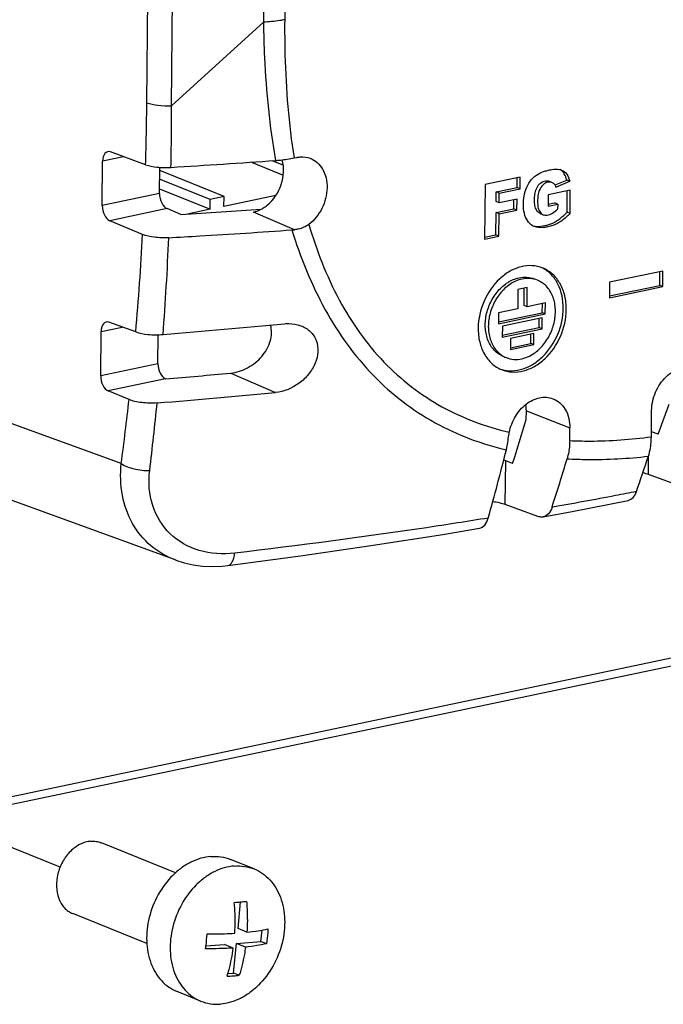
# Model space of a CAD drawing. Header units: millimetres. Extents: x -3986 to -2796, y 1863 to 2704.
# Tile 4 of 27: x -3441 to -3419, y 2185 to 2220. Entities that reach past the tile are written whole.
import ezdxf

# ---------------------------------------------------------------- set-up
doc = ezdxf.new("R2010")
doc.units = ezdxf.units.MM
doc.header["$LTSCALE"] = 65.395
doc.linetypes.add('DASHED', pattern=[0.2, 0.1, -0.1])
doc.layers.get('0').update_dxf_attribs({"linetype": 'CONTINUOUS'})
for name, color, linetype in [('CASE-RN07W-SHAPE', 7, 'CONTINUOUS'), ('ISO7045-M3X8-4_8-SHAPE', 7, 'CONTINUOUS'), ('TERMINAL_BLOCK_AG-SHAPE', 7, 'CONTINUOUS')]:
    doc.layers.add(name, color=color, linetype=linetype)

msp = doc.modelspace()

# ---------------------------------------------------------------- linework, layer by layer
at = {"color": 7, "linetype": 'DASHED'}
msp.add_line((-3439.889296, 2190.332352), (-3456.818716, 2197.191282), dxfattribs=at)
at = {"layer": 'CASE-RN07W-SHAPE', "color": 7, "linetype": 'Continuous'}
for p, q in [((-3436.820454, 2217.365564), (-3436.414038, 2262.496601)), ((-3435.946745, 2217.259191), (-3435.54033, 2262.390228)), ((-3432.342597, 2259.72916), (-3432.69847, 2220.210634)), ((-3431.59103, 2259.818748), (-3431.946903, 2220.300221)), ((-3435.946745, 2217.259191), (-3432.69847, 2220.210634)), ((-3455.763586, 2189.857878), (-3322.751106, 2217.796237)), ((-3456.0355, 2189.525125), (-3323.02302, 2217.463484)), ((-3437.642372, 2215.454035), (-3438.381562, 2215.298773)), ((-3436.863835, 2215.170998), (-3438.108137, 2215.623363)), ((-3431.61394, 2215.410691), (-3431.522675, 2215.429861)), ((-3438.395699, 2213.728831), (-3438.381562, 2215.298773)), ((-3436.371288, 2214.154045), (-3436.362946, 2215.080399)), ((-3422.227692, 2215.004698), (-3422.159756, 2214.984117)), ((-3423.618761, 2214.7351), (-3424.861399, 2214.474093)), ((-3423.72972, 2214.362549), (-3423.726569, 2214.712456)), ((-3423.622507, 2214.319112), (-3423.618761, 2214.7351)), ((-3422.388878, 2214.458739), (-3421.978608, 2214.631713)), ((-3421.871395, 2214.588276), (-3421.978608, 2214.631713)), ((-3424.861399, 2214.474093), (-3424.878826, 2212.538902)), ((-3424.467538, 2214.207575), (-3423.72972, 2214.362549)), ((-3424.360326, 2214.164138), (-3423.622507, 2214.319112)), ((-3423.622507, 2214.319112), (-3423.72972, 2214.362549)), ((-3421.852046, 2214.27613), (-3422.628686, 2214.113002)), ((-3422.499533, 2214.544819), (-3422.606746, 2214.588256)), ((-3422.357147, 2214.383478), (-3421.871395, 2214.588276)), ((-3421.859477, 2213.450912), (-3421.852046, 2214.27613)), ((-3436.371288, 2214.154045), (-3438.395699, 2213.728831)), ((-3424.470582, 2213.86964), (-3424.467538, 2214.207575)), ((-3424.360326, 2214.164138), (-3424.467538, 2214.207575)), ((-3424.363369, 2213.826203), (-3424.360326, 2214.164138)), ((-3423.733188, 2213.958568), (-3424.363369, 2213.826203)), ((-3423.84392, 2213.611236), (-3423.840996, 2213.935924)), ((-3423.736707, 2213.567799), (-3423.733188, 2213.958568)), ((-3422.628686, 2214.113002), (-3422.632314, 2213.710184)), ((-3421.96669, 2213.494349), (-3421.959853, 2214.253486)), ((-3436.105607, 2213.618664), (-3438.130018, 2213.19345)), ((-3435.617528, 2213.41442), (-3436.105607, 2213.618664)), ((-3424.474101, 2213.478871), (-3423.84392, 2213.611236)), ((-3424.363369, 2213.826203), (-3424.470582, 2213.86964)), ((-3424.366888, 2213.435434), (-3423.736707, 2213.567799)), ((-3423.736707, 2213.567799), (-3423.84392, 2213.611236)), ((-3422.632314, 2213.710184), (-3422.296124, 2213.780798)), ((-3422.631719, 2213.776265), (-3422.403337, 2213.824235)), ((-3422.296124, 2213.780798), (-3422.403337, 2213.824235)), ((-3422.296124, 2213.780798), (-3422.297761, 2213.599008)), ((-3431.601792, 2212.873766), (-3433.046511, 2213.499711)), ((-3424.481219, 2212.688373), (-3424.474101, 2213.478871)), ((-3424.366888, 2213.435434), (-3424.474101, 2213.478871)), ((-3424.374006, 2212.644936), (-3424.366888, 2213.435434)), ((-3422.91434, 2213.448857), (-3422.807127, 2213.40542)), ((-3421.859477, 2213.450912), (-3421.96669, 2213.494349)), ((-3436.968322, 2212.70732), (-3438.130018, 2213.19345)), ((-3424.878826, 2212.538902), (-3424.374006, 2212.644936)), ((-3424.878231, 2212.604983), (-3424.481219, 2212.688373)), ((-3424.374006, 2212.644936), (-3424.481219, 2212.688373)), ((-3418.5738, 2211.409719), (-3420.460057, 2211.013524)), ((-3418.685942, 2210.905778), (-3418.681607, 2211.387075)), ((-3418.578729, 2210.862341), (-3418.5738, 2211.409719)), ((-3423.373084, 2210.834288), (-3423.700347, 2210.765549)), ((-3423.486485, 2210.1905), (-3423.480892, 2210.811644)), ((-3423.379272, 2210.147063), (-3423.373084, 2210.834288)), ((-3420.460057, 2211.013524), (-3420.464986, 2210.466146)), ((-3420.464986, 2210.466146), (-3418.578729, 2210.862341)), ((-3420.464391, 2210.532227), (-3418.685942, 2210.905778)), ((-3418.578729, 2210.862341), (-3418.685942, 2210.905778)), ((-3423.700347, 2210.765549), (-3423.706535, 2210.078324)), ((-3423.379272, 2210.147063), (-3423.486485, 2210.1905)), ((-3422.730849, 2210.28326), (-3423.379272, 2210.147063)), ((-3422.841569, 2209.937318), (-3422.838657, 2210.260615)), ((-3422.734356, 2209.893881), (-3422.730849, 2210.28326)), ((-3424.386607, 2209.935479), (-3424.390114, 2209.5461)), ((-3424.390114, 2209.5461), (-3422.734356, 2209.893881)), ((-3424.389519, 2209.612182), (-3422.841569, 2209.937318)), ((-3423.706535, 2210.078324), (-3424.386607, 2209.935479)), ((-3422.844016, 2209.761602), (-3424.250772, 2209.466123)), ((-3422.954735, 2209.415622), (-3422.951823, 2209.738958)), ((-3422.847522, 2209.372185), (-3422.844016, 2209.761602)), ((-3422.734356, 2209.893881), (-3422.841569, 2209.937318)), ((-3438.43578, 2209.278059), (-3437.69659, 2209.433321)), ((-3437.212833, 2209.257452), (-3438.162354, 2209.602649)), ((-3424.250772, 2209.466123), (-3424.254279, 2209.076706)), ((-3424.253684, 2209.142787), (-3422.954735, 2209.415622)), ((-3422.847522, 2209.372185), (-3422.954735, 2209.415622)), ((-3438.449917, 2207.708118), (-3438.43578, 2209.278059)), ((-3436.425506, 2208.133331), (-3436.416263, 2209.159719)), ((-3424.254279, 2209.076706), (-3422.847522, 2209.372185)), ((-3423.138411, 2209.200029), (-3423.965397, 2209.026326)), ((-3423.249131, 2208.854049), (-3423.246219, 2209.177385)), ((-3423.141918, 2208.810612), (-3423.138411, 2209.200029)), ((-3423.965397, 2209.026326), (-3423.968904, 2208.636909)), ((-3423.968904, 2208.636909), (-3423.141918, 2208.810612)), ((-3423.968309, 2208.70299), (-3423.249131, 2208.854049)), ((-3423.141918, 2208.810612), (-3423.249131, 2208.854049)), ((-3437.723871, 2204.603976), (-3447.805302, 2208.269071)), ((-3436.425506, 2208.133331), (-3438.449917, 2207.708118)), ((-3433.854387, 2207.80553), (-3432.267364, 2207.11793)), ((-3436.160351, 2207.59784), (-3438.184236, 2207.172737)), ((-3437.449461, 2206.865258), (-3438.184236, 2207.172737)), ((-3418.743939, 2205.644282), (-3418.35167, 2206.704793)), ((-3423.407182, 2206.168921), (-3423.40448, 2206.469008)), ((-3423.40448, 2206.469008), (-3421.86817, 2205.868309)), ((-3418.984917, 2205.551532), (-3418.976595, 2206.475665)), ((-3421.87222, 2205.418623), (-3421.86817, 2205.868309)), ((-3418.743939, 2205.644282), (-3418.983298, 2205.731301)), ((-3419.087799, 2204.215804), (-3419.08195, 2204.865343)), ((-3435.788874, 2201.18722), (-3445.791688, 2204.823734)), ((-3424.148057, 2203.152931), (-3424.134113, 2204.701351)), ((-3423.887932, 2204.611852), (-3424.134113, 2204.701351)), ((-3417.855695, 2203.767873), (-3419.087799, 2204.215804)), ((-3422.996459, 2202.734269), (-3424.148057, 2203.152931))]:
    msp.add_line(p, q, dxfattribs=at)
for points in [[(-3422.815095, 2202.716604), (-3421.790364, 2202.909443), (-3419.801331, 2203.304688)], [(-3433.952127, 2201.00329), (-3431.386765, 2201.343324), (-3428.814285, 2201.714764), (-3426.356916, 2202.100639), (-3425.065823, 2202.316554)], [(-3435.790177, 2201.187696), (-3435.495359, 2201.094973), (-3435.177137, 2201.025113), (-3434.847659, 2200.982624), (-3434.50874, 2200.96801), (-3434.162328, 2200.981598), (-3433.952137, 2201.003289)]]:
    msp.add_lwpolyline(points, dxfattribs=at)
for centre, radius, start, end in [((-3539.199958, 2218.29165), 102.383693, 358.25335617, 359.48173835), ((-3539.68918, 2217.08291), 103.742585, 358.89316716, 0.09735743), ((-3455.602017, 2541.396815), 326.908129, 273.44360062, 274.09249319), ((-3432.087603, 2218.446556), 5.593926, 274.0878614, 274.9821996), ((-3541.868938, 2218.408592), 105.055431, 355.00276113, 356.88907664), ((-3542.016462, 2217.15758), 106.071231, 355.68050992, 357.53192121), ((-3456.553661, 2446.92829), 240.197734, 274.87039955, 275.42268351), ((-3542.384978, 2218.452048), 105.573275, 352.46277903, 353.69902863), ((-3542.210096, 2217.166674), 106.264934, 353.07969716, 354.37478923), ((-3502.919494, 2232.566052), 88.288514, 340.85675147, 341.71454628), ((-3512.182473, 2231.882552), 94.204003, 342.18306493, 343.27640199)]:
    msp.add_arc(centre, radius, start, end, dxfattribs=at)
for centre, major_axis, ratio, start_param, end_param in [((-3438.107221, 2215.191505), (-0.095937, 0.439664), 0.584648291, 5.929308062, 7.482651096), ((-3436.096947, 2214.046778), (-0.095937, 0.439664), 0.584648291, 1.199465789, 2.752808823), ((-3438.121358, 2213.621564), (-0.095937, 0.439664), 0.584648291, 1.199465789, 2.752808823), ((-3448.32497, 2225.618295), (59.940152, 0.894475), 0.211383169, 4.922856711, 4.97167796), ((-3438.161439, 2209.170792), (-0.095937, 0.439664), 0.584648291, 5.929308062, 7.482651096), ((-3453.998727, 2220.463014), (64.925959, 1.867225), 0.188581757, -1.299274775, -1.2297058), ((-3438.175576, 2207.60085), (-0.095937, 0.439664), 0.584648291, 1.199465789, 2.752808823), ((-3455.234413, 2219.340247), (63.645062, 0.949763), 0.211383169, -1.274460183, -1.20476127), ((-3447.470925, 2226.394296), (5.845461, 52.71774), 0.522002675, -1.938176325, -1.906035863), ((-3448.818276, 2225.170068), (4.538805, 55.822324), 0.495085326, -1.94491685, -1.898290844), ((-3425.153397, 2204.479408), (1.285913, 0.002342), 0.280914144, 0.655135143, 0.737029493), ((-3420.107084, 2203.993861), (1.285913, 0.002342), 0.280914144, 0.655135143, 0.878227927), ((-3425.167341, 2202.930988), (1.285913, 0.002342), 0.280914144, 0.655135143, 1.106055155)]:
    msp.add_ellipse(centre, major_axis=major_axis, ratio=ratio, start_param=start_param, end_param=end_param, dxfattribs=at)
for points, knots in [([(-3431.946903, 2220.300221), (-3432.004157, 2220.288195), (-3432.252558, 2220.242731), (-3432.504717, 2220.219362), (-3432.69847, 2220.210634)], [0, 0, 0, 0, 0.231740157, 1, 1, 1, 1]), ([(-3432.69847, 2220.210634), (-3432.693202, 2219.795565), (-3432.646093, 2218.159842), (-3432.483946, 2216.52515), (-3432.271682, 2215.322253)], [0, 0, 0, 0, 0.25363936, 1, 1, 1, 1]), ([(-3431.946903, 2220.300221), (-3431.950635, 2219.885492), (-3431.938395, 2218.251149), (-3431.807854, 2216.615048), (-3431.61394, 2215.410691)], [0, 0, 0, 0, 0.253726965, 1, 1, 1, 1]), ([(-3436.820454, 2217.365564), (-3436.696405, 2217.31706), (-3436.403053, 2217.262418), (-3436.108065, 2217.251924), (-3435.946745, 2217.259191)], [0, 0, 0, 0, 0.451999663, 1, 1, 1, 1]), ([(-3432.563777, 2213.740078), (-3432.334688, 2213.927992), (-3431.996851, 2214.445531), (-3431.956234, 2215.066968), (-3432.03475, 2215.345266)], [0, 0, 0, 0, 0.506095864, 1, 1, 1, 1]), ([(-3432.271643, 2215.322255), (-3432.213227, 2215.326437), (-3431.992769, 2215.345498), (-3431.773196, 2215.377241), (-3431.61394, 2215.410691)], [0, 0, 0, 0, 0.264647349, 1, 1, 1, 1]), ([(-3431.522675, 2215.429861), (-3431.482179, 2215.438367), (-3431.323816, 2215.461455), (-3431.158452, 2215.440255), (-3431.047393, 2215.398716)], [0, 0, 0, 0, 0.258699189, 1, 1, 1, 1]), ([(-3431.047393, 2215.398716), (-3430.956193, 2215.364606), (-3430.781208, 2215.25846), (-3430.586592, 2215.011381), (-3430.469473, 2214.69865), (-3430.424514, 2214.220262), (-3430.581049, 2213.61084), (-3430.897569, 2213.209094), (-3431.091713, 2213.062785)], [0, 0, 0, 0, 0.106008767, 0.217029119, 0.336408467, 0.464562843, 0.735330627, 1, 1, 1, 1]), ([(-3436.863835, 2215.170998), (-3436.73558, 2215.124371), (-3436.433809, 2215.074995), (-3436.131305, 2215.068996), (-3435.965956, 2215.078948)], [0, 0, 0, 0, 0.451706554, 1, 1, 1, 1]), ([(-3422.795322, 2214.930849), (-3422.748535, 2214.946558), (-3422.653008, 2214.971578), (-3422.466254, 2215.01349), (-3422.319372, 2215.023687), (-3422.227692, 2215.004698)], [0, 0, 0, 0, 0.256899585, 0.512645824, 1, 1, 1, 1]), ([(-3421.978608, 2214.631713), (-3421.996684, 2214.706903), (-3422.04376, 2214.849851), (-3422.149882, 2214.963265), (-3422.210562, 2214.999524)], [0, 0, 0, 0, 0.522442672, 1, 1, 1, 1]), ([(-3422.159756, 2214.984117), (-3422.085498, 2214.954173), (-3421.947506, 2214.838336), (-3421.892048, 2214.674184), (-3421.871395, 2214.588276)], [0, 0, 0, 0, 0.475399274, 1, 1, 1, 1]), ([(-3423.126046, 2212.986665), (-3423.204027, 2213.018313), (-3423.348595, 2213.133089), (-3423.469356, 2213.385581), (-3423.517295, 2213.678479), (-3423.506553, 2213.990463), (-3423.434745, 2214.305068), (-3423.284825, 2214.590877), (-3423.067175, 2214.814173), (-3422.885136, 2214.900693), (-3422.795322, 2214.930849)], [0, 0, 0, 0, 0.106257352, 0.221513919, 0.346140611, 0.477858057, 0.613608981, 0.750125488, 0.880380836, 1, 1, 1, 1]), ([(-3422.914413, 2213.448887), (-3422.965263, 2213.46951), (-3423.056856, 2213.5542), (-3423.108222, 2213.731744), (-3423.115744, 2213.924143), (-3423.108326, 2214.1247), (-3423.060775, 2214.32661), (-3422.947942, 2214.498215), (-3422.787547, 2214.6076), (-3422.658415, 2214.609145), (-3422.606905, 2214.58832)], [0, 0, 0, 0, 0.108995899, 0.229553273, 0.358452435, 0.491005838, 0.627601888, 0.76494611, 0.889639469, 1, 1, 1, 1]), ([(-3422.499598, 2214.544845), (-3422.5511, 2214.565693), (-3422.68024, 2214.5642), (-3422.84067, 2214.454844), (-3422.953533, 2214.283244), (-3423.00111, 2214.081321), (-3423.008531, 2213.880745), (-3423.001013, 2213.688331), (-3422.94965, 2213.510768), (-3422.858048, 2213.42607), (-3422.807194, 2213.405447)], [0, 0, 0, 0, 0.110356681, 0.235043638, 0.372386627, 0.508985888, 0.641541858, 0.770443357, 0.891002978, 1, 1, 1, 1]), ([(-3422.357147, 2214.383478), (-3422.367315, 2214.419802), (-3422.403788, 2214.487174), (-3422.466292, 2214.531363), (-3422.499598, 2214.544845)], [0, 0, 0, 0, 0.512151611, 1, 1, 1, 1]), ([(-3433.046511, 2213.499711), (-3433.023406, 2213.504564), (-3432.929276, 2213.528086), (-3432.838745, 2213.565393), (-3432.773878, 2213.599659)], [0, 0, 0, 0, 0.243471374, 1, 1, 1, 1]), ([(-3432.773878, 2213.599659), (-3432.7556, 2213.609314), (-3432.682109, 2213.650688), (-3432.612985, 2213.699714), (-3432.563777, 2213.740078)], [0, 0, 0, 0, 0.245157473, 1, 1, 1, 1]), ([(-3422.807194, 2213.405447), (-3422.767425, 2213.389319), (-3422.648641, 2213.380231), (-3422.468594, 2213.455408), (-3422.353724, 2213.547801), (-3422.297761, 2213.599008)], [0, 0, 0, 0, 0.2262863, 0.600019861, 1, 1, 1, 1]), ([(-3421.859477, 2213.450912), (-3421.950564, 2213.358718), (-3422.090931, 2213.226385), (-3422.303476, 2213.090515), (-3422.469171, 2213.019833), (-3422.637309, 2212.974078), (-3422.854735, 2212.935141), (-3423.026483, 2212.946259), (-3423.126046, 2212.986665)], [0, 0, 0, 0, 0.274084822, 0.405382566, 0.531405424, 0.653528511, 0.77276371, 1, 1, 1, 1]), ([(-3423.026128, 2212.988378), (-3422.933102, 2212.985205), (-3422.742609, 2213.01308), (-3422.459739, 2213.099646), (-3422.196938, 2213.270203), (-3422.043114, 2213.416996), (-3421.96669, 2213.494349)], [0, 0, 0, 0, 0.231155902, 0.472865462, 0.729956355, 1, 1, 1, 1]), ([(-3436.043635, 2212.589857), (-3435.679008, 2212.610216), (-3434.226884, 2212.69409), (-3432.775406, 2212.78916), (-3431.688834, 2212.866862)], [0, 0, 0, 0, 0.251072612, 1, 1, 1, 1]), ([(-3431.688827, 2212.866862), (-3431.390287, 2211.892934), (-3430.647966, 2210.041885), (-3429.20933, 2208.028774), (-3427.801832, 2206.774651), (-3426.275522, 2205.777307), (-3424.985772, 2205.295098), (-3424.11033, 2205.085936)], [0, 0, 0, 0, 0.268275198, 0.521266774, 0.643161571, 0.762953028, 1, 1, 1, 1]), ([(-3431.091713, 2213.062785), (-3431.200398, 2212.980879), (-3431.374689, 2212.904347), (-3431.555427, 2212.87781), (-3431.601792, 2212.873766)], [0, 0, 0, 0, 0.745165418, 1, 1, 1, 1]), ([(-3431.091713, 2213.062785), (-3430.822938, 2212.143098), (-3430.14659, 2210.392846), (-3428.809366, 2208.485809), (-3427.489311, 2207.299452), (-3426.051249, 2206.357259), (-3424.832947, 2205.905504), (-3424.006062, 2205.71082)], [0, 0, 0, 0, 0.267959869, 0.520712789, 0.642572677, 0.762428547, 1, 1, 1, 1]), ([(-3436.043635, 2212.589857), (-3436.213729, 2212.58036), (-3436.526517, 2212.591476), (-3436.837387, 2212.652528), (-3436.968322, 2212.70732)], [0, 0, 0, 0, 0.545504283, 1, 1, 1, 1]), ([(-3422.822242, 2211.519417), (-3422.93998, 2211.567079), (-3423.198948, 2211.623632), (-3423.603122, 2211.579121), (-3423.999752, 2211.413736), (-3424.494869, 2211.042795), (-3424.957689, 2210.36734), (-3425.104206, 2209.719272), (-3425.107122, 2209.395518)], [0, 0, 0, 0, 0.106138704, 0.216757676, 0.33478131, 0.460920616, 0.729458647, 1, 1, 1, 1]), ([(-3422.100073, 2210.093084), (-3422.097427, 2210.386902), (-3422.181484, 2210.829357), (-3422.500419, 2211.291886), (-3422.712087, 2211.454603), (-3422.82474, 2211.514127)], [0, 0, 0, 0, 0.529192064, 0.770528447, 1, 1, 1, 1]), ([(-3421.99286, 2210.049647), (-3421.991385, 2210.213549), (-3422.02375, 2210.53235), (-3422.187105, 2210.967872), (-3422.455337, 2211.315057), (-3422.696162, 2211.468378), (-3422.822242, 2211.519417)], [0, 0, 0, 0, 0.27529676, 0.53218819, 0.7715477, 1, 1, 1, 1]), ([(-3424.222924, 2208.394216), (-3424.339723, 2208.441566), (-3424.561221, 2208.595697), (-3424.780049, 2208.950146), (-3424.873435, 2209.386207), (-3424.839607, 2209.857536), (-3424.682789, 2210.31769), (-3424.419292, 2210.719935), (-3424.07605, 2211.024214), (-3423.801567, 2211.142959), (-3423.664856, 2211.172786)], [0, 0, 0, 0, 0.106773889, 0.220670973, 0.345052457, 0.478537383, 0.616348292, 0.752549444, 0.881453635, 1, 1, 1, 1]), ([(-3423.557643, 2211.129349), (-3423.694355, 2211.099522), (-3423.968837, 2210.980777), (-3424.312078, 2210.676499), (-3424.575575, 2210.274255), (-3424.732394, 2209.814101), (-3424.766223, 2209.342772), (-3424.672838, 2208.906712), (-3424.454011, 2208.552262), (-3424.232513, 2208.39813), (-3424.115714, 2208.35078)], [0, 0, 0, 0, 0.118546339, 0.247450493, 0.38365161, 0.5214625, 0.654947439, 0.779328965, 0.893226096, 1, 1, 1, 1]), ([(-3423.664856, 2211.172786), (-3423.572496, 2211.192937), (-3423.384741, 2211.208615), (-3423.20033, 2211.166845), (-3423.115979, 2211.132649)], [0, 0, 0, 0, 0.509464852, 1, 1, 1, 1]), ([(-3423.008763, 2211.089211), (-3423.093115, 2211.123407), (-3423.277527, 2211.165178), (-3423.465283, 2211.1495), (-3423.557643, 2211.129349)], [0, 0, 0, 0, 0.49053514, 1, 1, 1, 1]), ([(-3423.566843, 2208.310629), (-3423.430131, 2208.340454), (-3423.15565, 2208.459202), (-3422.812407, 2208.763475), (-3422.54891, 2209.165718), (-3422.392102, 2209.625876), (-3422.358283, 2210.097202), (-3422.451648, 2210.533267), (-3422.670468, 2210.887724), (-3422.891964, 2211.04186), (-3423.008763, 2211.089211)], [0, 0, 0, 0, 0.118546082, 0.247450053, 0.383651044, 0.521461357, 0.654946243, 0.779328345, 0.893225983, 1, 1, 1, 1]), ([(-3424.276283, 2207.931449), (-3424.157979, 2207.896955), (-3423.902401, 2207.865976), (-3423.513591, 2207.93797), (-3423.136697, 2208.119482), (-3422.671065, 2208.497065), (-3422.239112, 2209.156973), (-3422.102878, 2209.781603), (-3422.100073, 2210.093084)], [0, 0, 0, 0, 0.106312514, 0.217843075, 0.336802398, 0.463422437, 0.731269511, 1, 1, 1, 1]), ([(-3424.277741, 2207.925747), (-3424.160002, 2207.878085), (-3423.901034, 2207.821532), (-3423.496861, 2207.866043), (-3423.10023, 2208.031428), (-3422.605114, 2208.402369), (-3422.142293, 2209.077824), (-3421.995776, 2209.725893), (-3421.99286, 2210.049647)], [0, 0, 0, 0, 0.106138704, 0.216757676, 0.33478131, 0.460920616, 0.729458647, 1, 1, 1, 1]), ([(-3433.854387, 2207.80553), (-3433.646329, 2207.825291), (-3433.231276, 2207.960934), (-3432.732437, 2208.364322), (-3432.417135, 2208.903245), (-3432.395341, 2209.320978), (-3432.44594, 2209.502398)], [0, 0, 0, 0, 0.255634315, 0.517797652, 0.769624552, 1, 1, 1, 1]), ([(-3431.377206, 2209.481038), (-3431.253963, 2209.434947), (-3431.023784, 2209.296919), (-3430.801764, 2208.95821), (-3430.748449, 2208.549411), (-3430.853132, 2208.133417), (-3431.087833, 2207.750713), (-3431.525471, 2207.33291), (-3431.969363, 2207.146557), (-3432.267364, 2207.11793)], [0, 0, 0, 0, 0.116081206, 0.228970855, 0.345294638, 0.469250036, 0.600505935, 0.735890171, 1, 1, 1, 1]), ([(-3431.948181, 2209.54914), (-3431.89871, 2209.553884), (-3431.706386, 2209.562779), (-3431.511019, 2209.531083), (-3431.377206, 2209.481038)], [0, 0, 0, 0, 0.25809005, 1, 1, 1, 1]), ([(-3425.107122, 2209.395518), (-3425.108598, 2209.231615), (-3425.076232, 2208.912814), (-3424.912877, 2208.477292), (-3424.644645, 2208.130108), (-3424.40382, 2207.976786), (-3424.277741, 2207.925747)], [0, 0, 0, 0, 0.27529676, 0.53218819, 0.7715477, 1, 1, 1, 1]), ([(-3437.212833, 2209.257452), (-3437.074285, 2209.207083), (-3436.748969, 2209.156776), (-3436.423449, 2209.154115), (-3436.246519, 2209.168514)], [0, 0, 0, 0, 0.453690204, 1, 1, 1, 1]), ([(-3424.115714, 2208.35078), (-3424.031363, 2208.316584), (-3423.846956, 2208.274809), (-3423.659201, 2208.29048), (-3423.566843, 2208.310629)], [0, 0, 0, 0, 0.490537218, 1, 1, 1, 1]), ([(-3436.425506, 2208.133331), (-3436.426529, 2208.019715), (-3436.382018, 2207.814485), (-3436.245185, 2207.633671), (-3436.159695, 2207.597896)], [0, 0, 0, 0, 0.550770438, 1, 1, 1, 1]), ([(-3418.976595, 2206.475665), (-3418.974585, 2206.698842), (-3418.873594, 2207.14629), (-3418.505479, 2207.693698), (-3418.049435, 2207.978057), (-3417.667445, 2208.027635), (-3417.487633, 2207.993167), (-3417.405488, 2207.962476)], [0, 0, 0, 0, 0.270581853, 0.5394736, 0.782660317, 0.893686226, 1, 1, 1, 1]), ([(-3424.006062, 2205.71082), (-3423.967442, 2205.907538), (-3423.822725, 2206.283494), (-3423.446138, 2206.724104), (-3422.964105, 2206.971833), (-3422.612454, 2206.954473), (-3422.465607, 2206.899558)], [0, 0, 0, 0, 0.276549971, 0.543180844, 0.783724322, 1, 1, 1, 1]), ([(-3436.456895, 2206.7505), (-3436.638279, 2206.736072), (-3436.906136, 2206.740979), (-3437.237247, 2206.795048), (-3437.385212, 2206.838372), (-3437.449461, 2206.865258)], [0, 0, 0, 0, 0.542733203, 0.79225662, 1, 1, 1, 1]), ([(-3422.465607, 2206.899558), (-3422.375369, 2206.865813), (-3422.202181, 2206.761108), (-3421.936214, 2206.428038), (-3421.866167, 2206.090812), (-3421.86817, 2205.868309)], [0, 0, 0, 0, 0.229575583, 0.469767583, 1, 1, 1, 1]), ([(-3424.051358, 2205.418885), (-3424.048767, 2205.442572), (-3424.036839, 2205.540347), (-3424.020445, 2205.637554), (-3424.006062, 2205.71082)], [0, 0, 0, 0, 0.241928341, 1, 1, 1, 1]), ([(-3424.110329, 2205.085939), (-3424.103628, 2205.112433), (-3424.078087, 2205.222281), (-3424.060646, 2205.333958), (-3424.051358, 2205.418885)], [0, 0, 0, 0, 0.242354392, 1, 1, 1, 1]), ([(-3421.87222, 2205.418623), (-3421.872734, 2205.36156), (-3421.881315, 2205.144696), (-3421.916867, 2204.928131), (-3421.962916, 2204.77488)], [0, 0, 0, 0, 0.262870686, 1, 1, 1, 1]), ([(-3421.87222, 2205.418623), (-3421.634058, 2205.406977), (-3420.669773, 2205.385375), (-3419.704576, 2205.457588), (-3418.984917, 2205.551532)], [0, 0, 0, 0, 0.247297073, 1, 1, 1, 1]), ([(-3419.089094, 2204.865407), (-3419.072109, 2204.916808), (-3419.009957, 2205.140443), (-3418.986517, 2205.373811), (-3418.984917, 2205.551532)], [0, 0, 0, 0, 0.233477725, 1, 1, 1, 1]), ([(-3421.962929, 2204.774837), (-3421.725924, 2204.76057), (-3420.767096, 2204.727205), (-3419.806167, 2204.783847), (-3419.089099, 2204.865413)], [0, 0, 0, 0, 0.247553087, 1, 1, 1, 1]), ([(-3435.790054, 2201.187651), (-3436.109223, 2201.303816), (-3436.714316, 2201.64852), (-3437.382182, 2202.465099), (-3437.742389, 2203.49098), (-3437.76278, 2204.231098), (-3437.723871, 2204.603976)], [0, 0, 0, 0, 0.241256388, 0.48255174, 0.733704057, 1, 1, 1, 1]), ([(-3437.723871, 2204.603976), (-3437.589125, 2204.51222), (-3437.253059, 2204.392807), (-3436.904129, 2204.355384), (-3436.719333, 2204.362959)], [0, 0, 0, 0, 0.468486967, 1, 1, 1, 1]), ([(-3433.712598, 2201.438006), (-3434.131587, 2201.388873), (-3434.970742, 2201.432727), (-3436.064105, 2202.04596), (-3436.711899, 2203.114285), (-3436.769493, 2203.94958), (-3436.719333, 2204.362959)], [0, 0, 0, 0, 0.260255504, 0.502097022, 0.743106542, 1, 1, 1, 1]), ([(-3419.513188, 2203.613506), (-3419.758324, 2203.56522), (-3420.751335, 2203.372441), (-3421.746387, 2203.190204), (-3422.496586, 2203.058326)], [0, 0, 0, 0, 0.24699331, 1, 1, 1, 1]), ([(-3419.801331, 2203.304688), (-3419.737456, 2203.317851), (-3419.606087, 2203.403038), (-3419.539558, 2203.537554), (-3419.513189, 2203.613504)], [0, 0, 0, 0, 0.447874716, 1, 1, 1, 1]), ([(-3422.496588, 2203.05832), (-3422.52379, 2202.973702), (-3422.595804, 2202.822703), (-3422.743614, 2202.729815), (-3422.815095, 2202.716604)], [0, 0, 0, 0, 0.550103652, 1, 1, 1, 1]), ([(-3424.751841, 2202.677915), (-3425.479012, 2202.560247), (-3428.45881, 2202.097174), (-3431.449225, 2201.703475), (-3433.712598, 2201.438006)], [0, 0, 0, 0, 0.244279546, 1, 1, 1, 1]), ([(-3425.065823, 2202.316554), (-3424.993652, 2202.328888), (-3424.842968, 2202.429924), (-3424.776888, 2202.588497), (-3424.751842, 2202.677912)], [0, 0, 0, 0, 0.440873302, 1, 1, 1, 1]), ([(-3422.815095, 2202.716604), (-3422.829671, 2202.71391), (-3422.890611, 2202.707067), (-3422.952907, 2202.718436), (-3422.996459, 2202.734269)], [0, 0, 0, 0, 0.242346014, 1, 1, 1, 1]), ([(-3433.952127, 2201.003286), (-3433.92248, 2201.00705), (-3433.858563, 2201.040122), (-3433.790962, 2201.137182), (-3433.739969, 2201.273748), (-3433.72011, 2201.37967), (-3433.712597, 2201.438006)], [0, 0, 0, 0, 0.170910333, 0.386411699, 0.663613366, 1, 1, 1, 1])]:
    msp.add_open_spline(points, degree=3, knots=knots, dxfattribs=at)
for points in [[(-3423.180495, 2213.011913), (-3423.130473, 2212.997525), (-3423.078148, 2212.990152), (-3423.026128, 2212.988378)], [(-3423.40448, 2206.469008), (-3423.403795, 2206.545077), (-3423.408981, 2206.621474), (-3423.420602, 2206.696654)]]:
    msp.add_open_spline(points, degree=3, dxfattribs=at)
at = {"layer": 'ISO7045-M3X8-4_8-SHAPE', "color": 7, "linetype": 'Continuous'}
for p, q in [((-3435.806453, 2190.134784), (-3438.423823, 2191.195208)), ((-3433.025109, 2190.270305), (-3433.856796, 2190.607262)), ((-3433.59713, 2188.159682), (-3433.504325, 2189.105412)), ((-3436.819329, 2187.631969), (-3439.437675, 2188.692788)), ((-3433.28033, 2188.031331), (-3433.59713, 2188.159682)), ((-3432.787008, 2187.706859), (-3432.747817, 2188.106233)), ((-3434.729937, 2187.548873), (-3434.079156, 2187.60179)), ((-3433.762355, 2187.473439), (-3434.079156, 2187.60179)), ((-3433.751059, 2186.591074), (-3433.64844, 2187.636813)), ((-3433.64844, 2187.636813), (-3432.787008, 2187.706859)), ((-3433.331639, 2187.508462), (-3433.64844, 2187.636813)), ((-3432.589061, 2187.626661), (-3432.787008, 2187.706859)), ((-3433.953756, 2186.574592), (-3433.751059, 2186.591074)), ((-3433.553112, 2186.510876), (-3433.751059, 2186.591074)), ((-3434.917632, 2185.599121), (-3435.74932, 2185.936078))]:
    msp.add_line(p, q, dxfattribs=at)
for centre, radius, start, end in [((-3434.335595, 2199.342055), 10.269887, 273.3957792, 274.6285517), ((-3434.23346, 2198.056672), 8.980454, 274.6408213, 275.9883409), ((-3434.577044, 2196.512451), 10.054114, 273.3825503, 274.6417806), ((-3434.470295, 2195.230411), 8.76764, 274.6244666, 276.0046956)]:
    msp.add_arc(centre, radius, start, end, dxfattribs=at)
for points, knots in [([(-3438.802475, 2191.251172), (-3438.865878, 2191.246016), (-3438.994785, 2191.22163), (-3439.181492, 2191.147516), (-3439.360316, 2191.037611), (-3439.584205, 2190.845415), (-3439.81422, 2190.53668), (-3439.984643, 2190.105859), (-3440.036093, 2189.655703), (-3439.971144, 2189.296008), (-3439.853922, 2189.050514), (-3439.739612, 2188.89643), (-3439.600395, 2188.773704), (-3439.493145, 2188.715265), (-3439.437675, 2188.692788)], [0, 0, 0, 0, 0.05668037, 0.115978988, 0.178074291, 0.242821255, 0.37800386, 0.516326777, 0.651113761, 0.776904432, 0.835864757, 0.892257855, 0.946670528, 1, 1, 1, 1]), ([(-3438.802475, 2191.251172), (-3438.737733, 2191.256436), (-3438.608059, 2191.252948), (-3438.482686, 2191.21906), (-3438.423823, 2191.195208)], [0, 0, 0, 0, 0.505620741, 1, 1, 1, 1]), ([(-3434.563613, 2190.711727), (-3434.681968, 2190.702103), (-3434.922589, 2190.65659), (-3435.271099, 2190.518232), (-3435.6049, 2190.313098), (-3436.022818, 2189.954333), (-3436.452184, 2189.37805), (-3436.770315, 2188.573869), (-3436.866373, 2187.733588), (-3436.745152, 2187.062162), (-3436.526356, 2186.603903), (-3436.31299, 2186.316275), (-3436.053136, 2186.087172), (-3435.852942, 2185.978078), (-3435.7494, 2185.936116)], [0, 0, 0, 0, 0.056682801, 0.115977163, 0.178073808, 0.242819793, 0.378001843, 0.516324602, 0.651111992, 0.776903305, 0.835863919, 0.892257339, 0.946669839, 1, 1, 1, 1]), ([(-3434.563613, 2190.711727), (-3434.442742, 2190.721556), (-3434.200652, 2190.715045), (-3433.966601, 2190.651756), (-3433.856716, 2190.607224)], [0, 0, 0, 0, 0.505639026, 1, 1, 1, 1]), ([(-3433.731926, 2190.37477), (-3433.850282, 2190.365146), (-3434.090908, 2190.319632), (-3434.439423, 2190.18127), (-3434.773229, 2189.976129), (-3435.191151, 2189.617354), (-3435.620518, 2189.041056), (-3435.938642, 2188.236857), (-3436.034685, 2187.396563), (-3435.913444, 2186.725133), (-3435.694629, 2186.266879), (-3435.481247, 2185.979257), (-3435.221378, 2185.750166), (-3435.021176, 2185.641082), (-3434.91763, 2185.599126)], [0, 0, 0, 0, 0.056682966, 0.115977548, 0.178074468, 0.242820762, 0.378003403, 0.516326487, 0.651113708, 0.776904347, 0.835864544, 0.892257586, 0.946669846, 1, 1, 1, 1]), ([(-3433.025111, 2190.2703), (-3432.921564, 2190.228344), (-3432.721362, 2190.119261), (-3432.461493, 2189.890169), (-3432.248112, 2189.602548), (-3432.029297, 2189.144294), (-3431.908056, 2188.472863), (-3432.004098, 2187.632569), (-3432.322223, 2186.82837), (-3432.75159, 2186.252072), (-3433.169512, 2185.893297), (-3433.503318, 2185.688157), (-3433.851833, 2185.549795), (-3434.092458, 2185.50428), (-3434.210815, 2185.494656)], [0, 0, 0, 0, 0.053330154, 0.107742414, 0.164135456, 0.223095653, 0.348886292, 0.483673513, 0.621996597, 0.757179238, 0.821925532, 0.884022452, 0.943317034, 1, 1, 1, 1]), ([(-3433.731926, 2190.37477), (-3433.611069, 2190.384597), (-3433.369009, 2190.378091), (-3433.134985, 2190.31482), (-3433.025111, 2190.2703)], [0, 0, 0, 0, 0.505638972, 1, 1, 1, 1]), ([(-3433.711046, 2187.996308), (-3433.705606, 2188.086689), (-3433.690644, 2188.451279), (-3433.703033, 2188.816959), (-3433.72728, 2189.0902)], [0, 0, 0, 0, 0.248162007, 1, 1, 1, 1]), ([(-3433.296564, 2189.125223), (-3433.288456, 2189.033851), (-3433.262887, 2188.669865), (-3433.263921, 2188.303965), (-3433.28033, 2188.031331)], [0, 0, 0, 0, 0.25141492, 1, 1, 1, 1]), ([(-3433.28033, 2188.031331), (-3433.147968, 2188.045126), (-3432.8991, 2188.076766), (-3432.652411, 2188.123043), (-3432.537752, 2188.14953)], [0, 0, 0, 0, 0.530707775, 1, 1, 1, 1]), ([(-3432.537752, 2188.14953), (-3432.540329, 2188.10544), (-3432.55225, 2187.93069), (-3432.571017, 2187.756399), (-3432.589061, 2187.626661)], [0, 0, 0, 0, 0.252155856, 1, 1, 1, 1]), ([(-3434.74264, 2187.451547), (-3434.736663, 2187.494526), (-3434.714316, 2187.668253), (-3434.699019, 2187.84288), (-3434.691331, 2187.974416)], [0, 0, 0, 0, 0.247742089, 1, 1, 1, 1]), ([(-3434.691331, 2187.974416), (-3434.606086, 2187.973448), (-3434.279209, 2187.972343), (-3433.952237, 2187.981745), (-3433.711046, 2187.996308)], [0, 0, 0, 0, 0.260800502, 1, 1, 1, 1]), ([(-3433.762355, 2187.473439), (-3433.840136, 2187.468743), (-3434.166627, 2187.452437), (-3434.493695, 2187.448721), (-3434.74264, 2187.451547)], [0, 0, 0, 0, 0.238379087, 1, 1, 1, 1]), ([(-3433.983828, 2186.475854), (-3433.958813, 2186.554802), (-3433.863439, 2186.88212), (-3433.797438, 2187.217792), (-3433.762355, 2187.473439)], [0, 0, 0, 0, 0.242963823, 1, 1, 1, 1]), ([(-3433.331639, 2187.508462), (-3433.343539, 2187.421752), (-3433.396543, 2187.085042), (-3433.476594, 2186.752373), (-3433.553112, 2186.510876)], [0, 0, 0, 0, 0.256775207, 1, 1, 1, 1]), ([(-3432.589061, 2187.626661), (-3432.70372, 2187.600174), (-3432.950409, 2187.553896), (-3433.199277, 2187.522256), (-3433.331639, 2187.508462)], [0, 0, 0, 0, 0.46929116, 1, 1, 1, 1]), ([(-3434.91763, 2185.599126), (-3434.807756, 2185.554606), (-3434.573732, 2185.491336), (-3434.331672, 2185.484829), (-3434.210815, 2185.494656)], [0, 0, 0, 0, 0.494361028, 1, 1, 1, 1])]:
    msp.add_open_spline(points, degree=3, knots=knots, dxfattribs=at)
at = {"layer": 'TERMINAL_BLOCK_AG-SHAPE', "color": 7, "linetype": 'Continuous'}
for p, q in [((-3431.998289, 2215.152925), (-3432.394891, 2215.313608)), ((-3434.090518, 2214.043828), (-3436.363986, 2214.964921)), ((-3433.121358, 2215.262639), (-3431.996879, 2214.807058)), ((-3434.582086, 2213.940578), (-3436.366699, 2214.663611)), ((-3436.369798, 2214.319571), (-3434.585184, 2213.596537)), ((-3434.585184, 2213.596537), (-3434.582086, 2213.940578)), ((-3434.090518, 2214.043828), (-3434.582086, 2213.940578)), ((-3432.25834, 2214.085275), (-3434.093616, 2213.699788)), ((-3434.093616, 2213.699788), (-3434.090518, 2214.043828)), ((-3434.585184, 2213.596537), (-3435.383583, 2213.428839))]:
    msp.add_line(p, q, dxfattribs=at)

doc.saveas('drawing.dxf')
